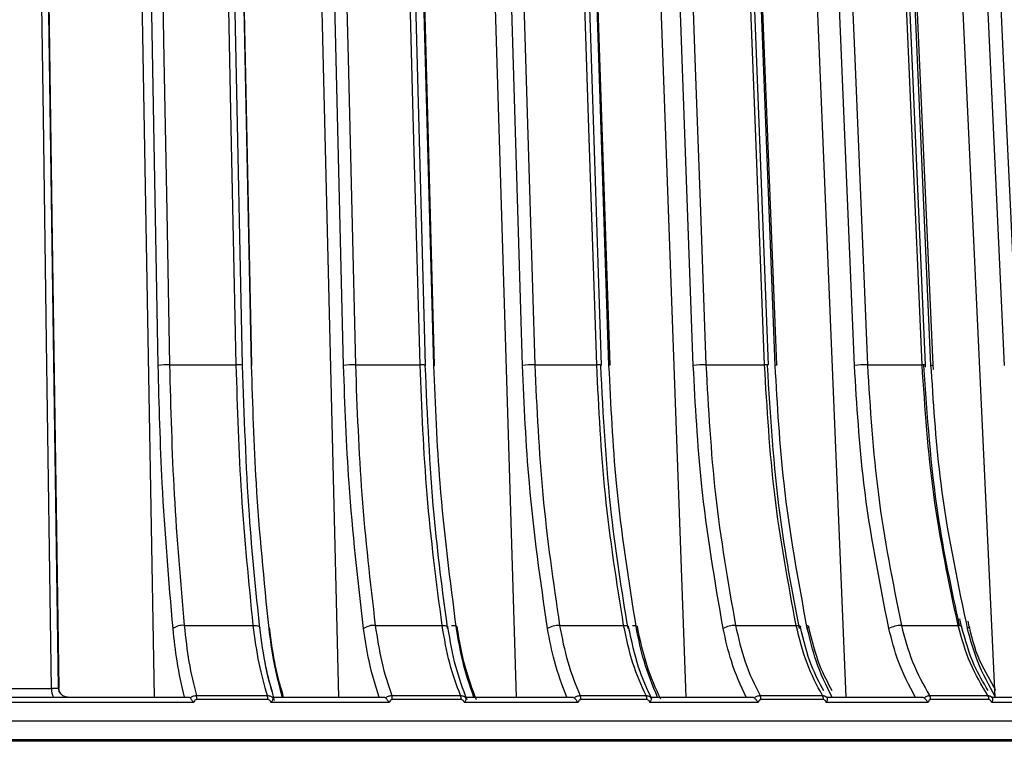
# Model space of a CAD drawing. Header units: millimetres. Extents: x -266 to 52, y -697 to -250.
# Tile 23 of 27: x -64 to -11, y -442 to -402. Entities that reach past the tile are written whole.
import ezdxf

# ---------------------------------------------------------------- set-up
doc = ezdxf.new("R2010")
doc.units = ezdxf.units.MM

msp = doc.modelspace()

# ---------------------------------------------------------------- linework, layer by layer
at = {"color": 7, "linetype": 'Continuous', "lineweight": 25}
for p, q in [((-56.873, -439.147), (-57.855, -384.334)), ((-46.857, -439.147), (-48.183, -384.334)), ((-37.191, -439.147), (-38.849, -384.334)), ((-27.962, -439.147), (-29.937, -384.334)), ((-19.254, -439.147), (-21.528, -384.334)), ((-11.146, -439.147), (-13.698, -384.334)), ((-56.063, -421.075), (-52.431, -421.075)), ((-45.948, -421.075), (-42.433, -421.075)), ((-36.191, -421.075), (-32.825, -421.075)), ((-26.881, -421.075), (-23.694, -421.075)), ((-18.101, -421.075), (-15.122, -421.075)), ((-14.929, -421.208), (-14.937, -421.087)), ((-14.616, -421.385), (-14.64, -421.11)), ((-14.509, -421.342), (-14.526, -421.087)), ((-12.976, -435.301), (-13.065, -434.892)), ((-55.264, -435.245), (-51.505, -435.245)), ((-44.869, -435.245), (-41.231, -435.245)), ((-34.842, -435.245), (-31.358, -435.245)), ((-25.273, -435.245), (-21.974, -435.245)), ((-16.25, -435.245), (-13.166, -435.245)), ((-12.653, -435.421), (-12.712, -435.098)), ((-12.554, -435.301), (-12.617, -435.009)), ((-11.106, -438.777), (-11.853, -437.42)), ((-70.048, -439.147), (-55.043, -439.147)), ((-66.849, -438.682), (-62.475, -438.682)), ((-62.089, -438.647), (-62.086, -438.661)), ((-62.089, -438.647), (-62.088, -438.665)), ((-54.601, -439.06), (-50.735, -439.06)), ((-50.411, -439.147), (-44.422, -439.147)), ((-43.973, -439.06), (-40.232, -439.06)), ((-39.939, -439.147), (-34.173, -439.147)), ((-33.721, -439.06), (-30.138, -439.06)), ((-29.88, -439.147), (-24.388, -439.147)), ((-23.938, -439.06), (-20.546, -439.06)), ((-20.324, -439.147), (-15.157, -439.147)), ((-14.713, -439.06), (-11.542, -439.06)), ((-11.358, -439.147), (-6.563, -439.147)), ((-54.755, -439.447), (-70.009, -439.447)), ((-50.706, -439.28), (-54.575, -439.28)), ((-44.113, -439.447), (-50.529, -439.447)), ((-40.194, -439.28), (-43.939, -439.28)), ((-33.846, -439.447), (-40.023, -439.447)), ((-30.093, -439.28), (-33.679, -439.28)), ((-24.046, -439.447), (-29.929, -439.447)), ((-20.493, -439.28), (-23.888, -439.28)), ((-14.803, -439.447), (-20.338, -439.447)), ((-11.481, -439.28), (-14.655, -439.28)), ((-6.2, -439.447), (-11.337, -439.447)), ((-207.365, -441.447), (36.423, -441.447)), ((36.418, -441.548), (-207.36, -441.548))]:
    msp.add_line(p, q, dxfattribs=at)
at = {"color": 7, "linetype": 'Continuous', "lineweight": 25, "flags": 128}
for points in [[(-62.475, -438.682), (-62.746, -419.826), (-62.922, -407.624), (-63.098, -395.423), (-63.273, -383.222)], [(-62.095, -438.663), (-62.478, -412.009), (-62.892, -383.241)], [(-62.886, -383.257), (-62.439, -414.275), (-62.089, -438.647)], [(-56.678, -421.11), (-57.057, -399.912), (-57.356, -383.257)], [(-56.741, -383.222), (-56.511, -396.092), (-56.362, -404.42), (-56.212, -412.748), (-56.063, -421.075)], [(-52.431, -421.075), (-52.699, -408.205), (-52.871, -399.878), (-53.044, -391.55), (-53.217, -383.222)], [(-52.091, -421.093), (-52.471, -402.758), (-52.876, -383.239)], [(-51.597, -421.11), (-52.044, -399.912), (-52.395, -383.257)], [(-51.585, -421.093), (-51.971, -402.757), (-52.382, -383.25)], [(-46.593, -421.11), (-47.106, -399.912), (-47.509, -383.257)], [(-46.864, -383.222), (-46.553, -396.092), (-46.351, -404.42), (-46.15, -412.748), (-45.948, -421.075)], [(-42.433, -421.075), (-42.78, -408.205), (-43.004, -399.878), (-43.229, -391.55), (-43.453, -383.222)], [(-42.133, -421.091), (-42.627, -402.756), (-43.153, -383.238)], [(-41.678, -421.11), (-42.255, -399.912), (-42.709, -383.257)], [(-41.644, -421.091), (-42.144, -402.756), (-42.676, -383.238)], [(-36.861, -421.11), (-37.502, -399.912), (-38.006, -383.257)], [(-37.336, -383.222), (-36.947, -396.092), (-36.695, -404.42), (-36.443, -412.748), (-36.191, -421.075)], [(-32.825, -421.075), (-33.248, -408.205), (-33.522, -399.878), (-33.796, -391.55), (-34.07, -383.222)], [(-32.564, -421.09), (-33.167, -402.755), (-33.809, -383.236)], [(-32.155, -421.11), (-32.858, -399.912), (-33.41, -383.257)], [(-32.098, -421.09), (-32.706, -402.755), (-33.353, -383.236)], [(-27.569, -421.11), (-28.333, -399.912), (-28.933, -383.257)], [(-28.244, -383.222), (-27.781, -396.092), (-27.481, -404.42), (-27.181, -412.748), (-26.881, -421.075)], [(-23.694, -421.075), (-24.189, -408.205), (-24.51, -399.878), (-24.831, -391.55), (-25.152, -383.222)], [(-23.472, -421.088), (-24.178, -402.753), (-24.93, -383.235)], [(-23.115, -421.11), (-23.937, -399.912), (-24.583, -383.257)], [(-23.031, -421.088), (-23.742, -402.753), (-24.499, -383.24)], [(-18.802, -421.11), (-19.681, -399.912), (-20.372, -383.257)], [(-19.671, -383.222), (-19.137, -396.092), (-18.791, -404.42), (-18.446, -412.748), (-18.101, -421.075)], [(-15.122, -421.075), (-15.686, -408.205), (-16.05, -399.878), (-16.415, -391.55), (-16.78, -383.222)], [(-14.937, -421.087), (-15.74, -402.752), (-16.595, -383.234)], [(-14.64, -421.11), (-15.574, -399.912), (-16.307, -383.257)], [(-14.526, -421.087), (-15.334, -402.752), (-16.194, -383.233)], [(-10.638, -421.11), (-11.625, -399.912), (-12.4, -383.257)], [(-11.693, -383.222), (-11.094, -396.092), (-10.706, -404.42), (-10.318, -412.748), (-9.931, -421.075)], [(-52.091, -421.093), (-52.081, -421.097), (-52.082, -421.103), (-52.102, -421.11)], [(-51.585, -421.093), (-51.575, -421.097), (-51.577, -421.103), (-51.597, -421.11)], [(-42.133, -421.091), (-42.126, -421.097), (-42.136, -421.103), (-42.165, -421.11)], [(-41.644, -421.091), (-41.637, -421.097), (-41.648, -421.103), (-41.678, -421.11)], [(-32.098, -421.09), (-32.096, -421.091), (-32.097, -421.097), (-32.117, -421.103), (-32.155, -421.11)], [(-23.031, -421.088), (-23.029, -421.091), (-23.039, -421.097), (-23.068, -421.103), (-23.115, -421.11)], [(-51.505, -435.245), (-51.414, -435.248), (-51.332, -435.258), (-51.262, -435.274), (-51.207, -435.296), (-51.169, -435.323), (-51.149, -435.354), (-51.148, -435.387), (-51.166, -435.421)], [(-41.231, -435.245), (-41.144, -435.248), (-41.068, -435.258), (-41.004, -435.274), (-40.957, -435.296), (-40.927, -435.323), (-40.917, -435.347)], [(-40.727, -435.245), (-40.64, -435.248), (-40.564, -435.258), (-40.501, -435.274), (-40.454, -435.296), (-40.425, -435.323), (-40.414, -435.354), (-40.422, -435.387), (-40.45, -435.421)], [(-31.358, -435.245), (-31.276, -435.248), (-31.205, -435.258), (-31.149, -435.274), (-31.11, -435.296), (-31.089, -435.323), (-31.086, -435.333)], [(-30.876, -435.245), (-30.794, -435.248), (-30.724, -435.258), (-30.669, -435.274), (-30.63, -435.296), (-30.609, -435.323), (-30.607, -435.354), (-30.624, -435.387), (-30.66, -435.421)], [(-21.974, -435.245), (-21.898, -435.248), (-21.835, -435.258), (-21.786, -435.274), (-21.756, -435.296), (-21.745, -435.316)], [(-21.39, -435.256), (-21.38, -435.258), (-21.333, -435.274), (-21.302, -435.296), (-21.29, -435.323), (-21.297, -435.354), (-21.323, -435.387), (-21.366, -435.421)], [(-13.166, -435.245), (-13.096, -435.248), (-13.04, -435.258), (-13, -435.274), (-12.978, -435.296), (-12.975, -435.302)], [(-12.554, -435.3), (-12.553, -435.323), (-12.569, -435.354), (-12.602, -435.387), (-12.653, -435.421)]]:
    msp.add_lwpolyline(points, dxfattribs=at)
at = {"color": 7, "linetype": 'Continuous', "lineweight": 25}
for centre, radius, start, end in [((-56.154, -424.945), 3.871, 88.6587, 97.7746), ((-52.356, -422.952), 1.878, 81.8698, 92.2942), ((-46.02, -425.776), 4.701, 89.1252, 97.0027), ((-42.359, -422.52), 1.447, 80.9992, 92.9371), ((-36.241, -426.628), 5.553, 89.4888, 96.4125), ((-32.76, -422.254), 1.18, 80.4771, 93.1827), ((-26.905, -427.484), 6.408, 89.7874, 95.9534), ((-23.631, -421.913), 0.84, 79.045, 94.2708), ((-18.095, -428.328), 7.253, 90.046, 95.5924), ((-15.064, -421.639), 0.567, 77.0706, 95.8822), ((-14.624, -420.894), 0.216, 265.9581, 297.0157), ((-55.342, -436.108), 0.867, 84.8663, 127.5585), ((-44.929, -436.259), 1.016, 86.6341, 124.4356), ((-34.88, -436.411), 1.167, 88.1142, 121.9558), ((-25.287, -436.563), 1.318, 89.4029, 119.9748), ((-16.235, -436.711), 1.466, 90.5737, 118.3877), ((-61.839, -438.787), 0.645, 170.6142, 213.9968), ((-55.426, -439.266), 0.851, 359.0712, 14.0393), ((-51.467, -439.266), 0.761, 358.9825, 15.7529), ((-44.585, -439.267), 0.646, 358.8499, 18.7126), ((-40.792, -439.267), 0.597, 358.7902, 20.3277), ((-34.21, -439.268), 0.531, 358.7116, 23.0955), ((-30.594, -439.268), 0.501, 358.6829, 24.5943), ((-24.347, -439.269), 0.459, 358.6587, 27.1434), ((-20.932, -439.269), 0.44, 358.6597, 28.5135), ((-15.066, -439.27), 0.411, 358.6856, 30.8266), ((-11.879, -439.271), 0.398, 358.7127, 32.0607)]:
    msp.add_arc(centre, radius, start, end, dxfattribs=at)
for points, knots in [([(-55.87, -435.421), (-56.093, -432.81), (-56.492, -428.144), (-56.621, -423.26), (-56.678, -421.11)], [0, 0, 0, 0, 0.559687, 1, 1, 1, 1]), ([(-56.063, -421.075), (-55.999, -423.446), (-55.867, -428.282), (-55.468, -432.894), (-55.264, -435.245)], [0, 0, 0, 0, 0.4901968, 1, 1, 1, 1]), ([(-51.505, -435.245), (-51.741, -432.894), (-52.203, -428.282), (-52.356, -423.446), (-52.431, -421.075)], [0, 0, 0, 0, 0.509803, 1, 1, 1, 1]), ([(-52.102, -421.11), (-52.011, -423.843), (-51.849, -428.727), (-51.375, -433.375), (-51.166, -435.421)], [0, 0, 0, 0, 0.559687, 1, 1, 1, 1]), ([(-50.647, -435.421), (-50.91, -432.81), (-51.379, -428.144), (-51.53, -423.26), (-51.597, -421.11)], [0, 0, 0, 0, 0.559687, 1, 1, 1, 1]), ([(-45.503, -435.421), (-45.805, -432.81), (-46.343, -428.144), (-46.517, -423.26), (-46.593, -421.11)], [0, 0, 0, 0, 0.559687, 1, 1, 1, 1]), ([(-45.948, -421.075), (-45.861, -423.446), (-45.683, -428.282), (-45.144, -432.894), (-44.869, -435.245)], [0, 0, 0, 0, 0.490197, 1, 1, 1, 1]), ([(-41.231, -435.245), (-41.537, -432.894), (-42.138, -428.282), (-42.336, -423.446), (-42.433, -421.075)], [0, 0, 0, 0, 0.5098032, 1, 1, 1, 1]), ([(-42.165, -421.11), (-42.047, -423.843), (-41.837, -428.727), (-41.222, -433.375), (-40.951, -435.421)], [0, 0, 0, 0, 0.559687, 1, 1, 1, 1]), ([(-40.45, -435.421), (-40.789, -432.81), (-41.396, -428.144), (-41.592, -423.26), (-41.678, -421.11)], [0, 0, 0, 0, 0.559687, 1, 1, 1, 1]), ([(-35.498, -435.421), (-35.875, -432.81), (-36.549, -428.144), (-36.766, -423.26), (-36.861, -421.11)], [0, 0, 0, 0, 0.5596873, 1, 1, 1, 1]), ([(-36.191, -421.075), (-36.082, -423.446), (-35.86, -428.282), (-35.186, -432.894), (-34.842, -435.245)], [0, 0, 0, 0, 0.490197, 1, 1, 1, 1]), ([(-31.358, -435.245), (-31.731, -432.894), (-32.464, -428.282), (-32.706, -423.446), (-32.825, -421.075)], [0, 0, 0, 0, 0.509803, 1, 1, 1, 1]), ([(-32.62, -421.11), (-32.477, -423.843), (-32.22, -428.727), (-31.469, -433.375), (-31.138, -435.421)], [0, 0, 0, 0, 0.559687, 1, 1, 1, 1]), ([(-30.66, -435.421), (-31.073, -432.81), (-31.812, -428.144), (-32.05, -423.26), (-32.155, -421.11)], [0, 0, 0, 0, 0.559687, 1, 1, 1, 1]), ([(-25.946, -435.421), (-26.395, -432.81), (-27.197, -428.144), (-27.455, -423.26), (-27.569, -421.11)], [0, 0, 0, 0, 0.559687, 1, 1, 1, 1]), ([(-26.881, -421.075), (-26.751, -423.446), (-26.486, -428.282), (-25.683, -432.894), (-25.273, -435.245)], [0, 0, 0, 0, 0.490197, 1, 1, 1, 1]), ([(-21.974, -435.245), (-22.412, -432.894), (-23.271, -428.282), (-23.555, -423.446), (-23.694, -421.075)], [0, 0, 0, 0, 0.509803, 1, 1, 1, 1]), ([(-23.554, -421.11), (-23.386, -423.843), (-23.085, -428.727), (-22.205, -433.375), (-21.818, -435.421)], [0, 0, 0, 0, 0.559687, 1, 1, 1, 1]), ([(-21.366, -435.421), (-21.85, -432.81), (-22.714, -428.144), (-22.992, -423.26), (-23.115, -421.11)], [0, 0, 0, 0, 0.5596873, 1, 1, 1, 1]), ([(-16.932, -435.421), (-17.449, -432.81), (-18.373, -428.144), (-18.671, -423.26), (-18.802, -421.11)], [0, 0, 0, 0, 0.5596873, 1, 1, 1, 1]), ([(-18.101, -421.075), (-17.951, -423.446), (-17.646, -428.282), (-16.721, -432.894), (-16.25, -435.245)], [0, 0, 0, 0, 0.490197, 1, 1, 1, 1]), ([(-13.166, -435.245), (-13.664, -432.894), (-14.641, -428.282), (-14.964, -423.446), (-15.122, -421.075)], [0, 0, 0, 0, 0.509803, 1, 1, 1, 1]), ([(-15.049, -421.11), (-14.858, -423.844), (-14.522, -428.669), (-13.535, -433.261), (-13.107, -435.251)], [0, 0, 0, 0, 0.566538, 1, 1, 1, 1]), ([(-12.712, -435.098), (-13.239, -432.594), (-14.18, -428.123), (-14.483, -423.443), (-14.616, -421.385)], [0, 0, 0, 0, 0.560212, 1, 1, 1, 1]), ([(-55.248, -439.147), (-55.392, -438.519), (-55.649, -437.397), (-55.803, -436.024), (-55.87, -435.421)], [0, 0, 0, 0, 0.560781, 1, 1, 1, 1]), ([(-55.264, -435.245), (-55.186, -435.928), (-55.023, -437.349), (-54.745, -438.475), (-54.601, -439.06)], [0, 0, 0, 0, 0.480094, 1, 1, 1, 1]), ([(-50.735, -439.06), (-50.896, -438.498), (-51.218, -437.376), (-51.409, -435.955), (-51.505, -435.245)], [0, 0, 0, 0, 0.5, 1, 1, 1, 1]), ([(-50.434, -438.971), (-50.569, -438.502), (-50.872, -437.45), (-51.049, -436.106), (-51.147, -435.362)], [0, 0, 0, 0, 0.446008, 1, 1, 1, 1]), ([(-50.341, -439.328), (-50.51, -438.748), (-50.849, -437.587), (-51.047, -436.103), (-51.147, -435.362)], [0, 0, 0, 0, 0.500286, 1, 1, 1, 1]), ([(-49.915, -439.147), (-50.085, -438.519), (-50.387, -437.397), (-50.568, -436.024), (-50.647, -435.421)], [0, 0, 0, 0, 0.560781, 1, 1, 1, 1]), ([(-49.904, -438.97), (-50.041, -438.501), (-50.348, -437.449), (-50.528, -436.106), (-50.627, -435.361)], [0, 0, 0, 0, 0.445989, 1, 1, 1, 1]), ([(-49.853, -439.163), (-50.009, -438.634), (-50.336, -437.523), (-50.527, -436.104), (-50.627, -435.361)], [0, 0, 0, 0, 0.476802, 1, 1, 1, 1]), ([(-44.663, -439.147), (-44.858, -438.519), (-45.205, -437.397), (-45.412, -436.024), (-45.503, -435.421)], [0, 0, 0, 0, 0.560781, 1, 1, 1, 1]), ([(-44.869, -435.245), (-44.764, -435.928), (-44.544, -437.349), (-44.168, -438.475), (-43.973, -439.06)], [0, 0, 0, 0, 0.480094, 1, 1, 1, 1]), ([(-40.232, -439.06), (-40.441, -438.498), (-40.86, -437.376), (-41.107, -435.955), (-41.231, -435.245)], [0, 0, 0, 0, 0.5, 1, 1, 1, 1]), ([(-39.878, -439.287), (-40.096, -438.712), (-40.532, -437.562), (-40.788, -436.088), (-40.916, -435.351)], [0, 0, 0, 0, 0.499997, 1, 1, 1, 1]), ([(-39.503, -439.147), (-39.723, -438.519), (-40.114, -437.397), (-40.347, -436.024), (-40.45, -435.421)], [0, 0, 0, 0, 0.560781, 1, 1, 1, 1]), ([(-39.366, -439.285), (-39.586, -438.71), (-40.026, -437.56), (-40.285, -436.087), (-40.414, -435.35)], [0, 0, 0, 0, 0.499977, 1, 1, 1, 1]), ([(-34.448, -439.147), (-34.691, -438.519), (-35.125, -437.397), (-35.384, -436.024), (-35.498, -435.421)], [0, 0, 0, 0, 0.560781, 1, 1, 1, 1]), ([(-34.842, -435.245), (-34.71, -435.928), (-34.435, -437.349), (-33.966, -438.475), (-33.721, -439.06)], [0, 0, 0, 0, 0.480094, 1, 1, 1, 1]), ([(-30.138, -439.06), (-30.394, -438.498), (-30.905, -437.376), (-31.207, -435.955), (-31.358, -435.245)], [0, 0, 0, 0, 0.5, 1, 1, 1, 1]), ([(-29.827, -439.249), (-30.083, -438.697), (-30.611, -437.558), (-30.924, -436.092), (-31.085, -435.336)], [0, 0, 0, 0, 0.484719, 1, 1, 1, 1]), ([(-29.508, -439.147), (-29.775, -438.519), (-30.251, -437.397), (-30.535, -436.024), (-30.66, -435.421)], [0, 0, 0, 0, 0.560781, 1, 1, 1, 1]), ([(-29.337, -439.248), (-29.604, -438.675), (-30.135, -437.533), (-30.45, -436.066), (-30.606, -435.335)], [0, 0, 0, 0, 0.501955, 1, 1, 1, 1]), ([(-24.694, -439.147), (-24.984, -438.519), (-25.502, -437.397), (-25.81, -436.024), (-25.946, -435.421)], [0, 0, 0, 0, 0.560781, 1, 1, 1, 1]), ([(-25.273, -435.245), (-25.116, -435.928), (-24.789, -437.349), (-24.229, -438.475), (-23.938, -439.06)], [0, 0, 0, 0, 0.480094, 1, 1, 1, 1]), ([(-20.546, -439.06), (-20.846, -438.498), (-21.445, -437.376), (-21.798, -435.955), (-21.974, -435.245)], [0, 0, 0, 0, 0.5, 1, 1, 1, 1]), ([(-20.476, -438.801), (-20.71, -438.362), (-21.25, -437.349), (-21.565, -436.053), (-21.744, -435.319)], [0, 0, 0, 0, 0.433793, 1, 1, 1, 1]), ([(-20.019, -439.147), (-20.331, -438.519), (-20.888, -437.397), (-21.22, -436.024), (-21.366, -435.421)], [0, 0, 0, 0, 0.560781, 1, 1, 1, 1]), ([(-20.014, -438.801), (-20.25, -438.362), (-20.793, -437.348), (-21.111, -436.052), (-21.291, -435.318)], [0, 0, 0, 0, 0.434118, 1, 1, 1, 1]), ([(-15.492, -439.147), (-15.826, -438.519), (-16.421, -437.397), (-16.776, -436.024), (-16.932, -435.421)], [0, 0, 0, 0, 0.5607812, 1, 1, 1, 1]), ([(-16.25, -435.245), (-16.069, -435.928), (-15.692, -437.349), (-15.048, -438.475), (-14.713, -439.06)], [0, 0, 0, 0, 0.480094, 1, 1, 1, 1]), ([(-11.542, -439.06), (-11.883, -438.498), (-12.564, -437.376), (-12.966, -435.955), (-13.166, -435.245)], [0, 0, 0, 0, 0.5, 1, 1, 1, 1]), ([(-11.536, -438.779), (-11.802, -438.34), (-12.414, -437.329), (-12.772, -436.037), (-12.975, -435.305)], [0, 0, 0, 0, 0.434299, 1, 1, 1, 1]), ([(-11.123, -439.147), (-11.478, -438.519), (-12.11, -437.397), (-12.488, -436.024), (-12.653, -435.421)], [0, 0, 0, 0, 0.560781, 1, 1, 1, 1]), ([(-11.853, -437.42), (-11.855, -437.416), (-12.186, -436.818), (-12.37, -436.059), (-12.553, -435.305)], [0, 0, 0, 0, 0.006689, 1, 1, 1, 1]), ([(-62.086, -438.661), (-62.105, -438.665), (-62.144, -438.673), (-62.288, -438.68), (-62.413, -438.681), (-62.475, -438.682)], [0, 0, 0, 0, 0.334262, 0.667454, 1, 1, 1, 1]), ([(-61.6, -439.147), (-61.62, -439.146), (-61.659, -439.144), (-61.753, -439.119), (-61.854, -439.076), (-61.946, -439.011), (-62.014, -438.932), (-62.073, -438.817), (-62.081, -438.723), (-62.086, -438.661)], [0, 0, 0, 0, 0.1813506, 0.3412325, 0.4751599, 0.5891803, 0.6957886, 0.8002281, 1, 1, 1, 1]), ([(-61.898, -439.032), (-61.908, -439.023), (-61.927, -439.006), (-61.963, -438.968), (-61.996, -438.925), (-62.022, -438.881), (-62.063, -438.789), (-62.075, -438.718), (-62.086, -438.661)], [0, 0, 0, 0, 0.121942, 0.244017, 0.353088, 0.458307, 0.564284, 1, 1, 1, 1]), ([(-55.043, -439.147), (-55.023, -439.149), (-54.985, -439.152), (-54.955, -439.176), (-54.941, -439.187)], [0, 0, 0, 0, 0.501334, 1, 1, 1, 1]), ([(-54.941, -439.187), (-54.891, -439.153), (-54.815, -439.101), (-54.695, -439.065), (-54.632, -439.061), (-54.601, -439.06)], [0, 0, 0, 0, 0.480439, 0.736529, 1, 1, 1, 1]), ([(-50.735, -439.06), (-50.704, -439.061), (-50.642, -439.065), (-50.532, -439.101), (-50.469, -439.153), (-50.428, -439.187)], [0, 0, 0, 0, 0.263471, 0.519561, 1, 1, 1, 1]), ([(-50.428, -439.187), (-50.427, -439.176), (-50.426, -439.152), (-50.416, -439.149), (-50.411, -439.147)], [0, 0, 0, 0, 0.498932, 1, 1, 1, 1]), ([(-44.422, -439.147), (-44.401, -439.149), (-44.358, -439.152), (-44.325, -439.176), (-44.308, -439.187)], [0, 0, 0, 0, 0.501334, 1, 1, 1, 1]), ([(-44.308, -439.187), (-44.259, -439.153), (-44.183, -439.101), (-44.065, -439.065), (-44.004, -439.061), (-43.973, -439.06)], [0, 0, 0, 0, 0.480439, 0.736529, 1, 1, 1, 1]), ([(-40.232, -439.06), (-40.202, -439.061), (-40.143, -439.065), (-40.038, -439.101), (-39.979, -439.153), (-39.941, -439.187)], [0, 0, 0, 0, 0.263471, 0.5195608, 1, 1, 1, 1]), ([(-34.173, -439.147), (-34.15, -439.149), (-34.104, -439.152), (-34.067, -439.176), (-34.049, -439.187)], [0, 0, 0, 0, 0.5013338, 1, 1, 1, 1]), ([(-34.049, -439.187), (-34, -439.153), (-33.925, -439.101), (-33.81, -439.065), (-33.751, -439.061), (-33.721, -439.06)], [0, 0, 0, 0, 0.480439, 0.736529, 1, 1, 1, 1]), ([(-30.138, -439.06), (-30.11, -439.061), (-30.054, -439.065), (-29.955, -439.101), (-29.901, -439.153), (-29.866, -439.187)], [0, 0, 0, 0, 0.263471, 0.519561, 1, 1, 1, 1]), ([(-24.388, -439.147), (-24.364, -439.149), (-24.315, -439.152), (-24.275, -439.176), (-24.255, -439.187)], [0, 0, 0, 0, 0.501334, 1, 1, 1, 1]), ([(-24.255, -439.187), (-24.207, -439.153), (-24.133, -439.101), (-24.023, -439.065), (-23.967, -439.061), (-23.938, -439.06)], [0, 0, 0, 0, 0.480439, 0.736529, 1, 1, 1, 1]), ([(-20.546, -439.06), (-20.519, -439.061), (-20.466, -439.065), (-20.375, -439.101), (-20.326, -439.153), (-20.295, -439.187)], [0, 0, 0, 0, 0.263471, 0.519561, 1, 1, 1, 1]), ([(-20.295, -439.187), (-20.301, -439.176), (-20.314, -439.152), (-20.321, -439.149), (-20.324, -439.147)], [0, 0, 0, 0, 0.498932, 1, 1, 1, 1]), ([(-15.157, -439.147), (-15.131, -439.149), (-15.08, -439.152), (-15.037, -439.176), (-15.015, -439.187)], [0, 0, 0, 0, 0.501334, 1, 1, 1, 1]), ([(-15.015, -439.187), (-14.969, -439.153), (-14.897, -439.101), (-14.792, -439.065), (-14.739, -439.061), (-14.713, -439.06)], [0, 0, 0, 0, 0.4804392, 0.736529, 1, 1, 1, 1]), ([(-11.542, -439.06), (-11.517, -439.061), (-11.468, -439.065), (-11.384, -439.101), (-11.342, -439.153), (-11.314, -439.187)], [0, 0, 0, 0, 0.263471, 0.5195608, 1, 1, 1, 1]), ([(-11.314, -439.187), (-11.323, -439.176), (-11.341, -439.152), (-11.352, -439.149), (-11.358, -439.147)], [0, 0, 0, 0, 0.498932, 1, 1, 1, 1]), ([(-54.941, -439.187), (-54.928, -439.203), (-54.902, -439.233), (-54.856, -439.298), (-54.807, -439.372), (-54.772, -439.422), (-54.755, -439.447)], [0, 0, 0, 0, 0.2360748, 0.4796934, 0.7335442, 1, 1, 1, 1]), ([(-54.575, -439.28), (-54.599, -439.284), (-54.647, -439.292), (-54.716, -439.352), (-54.74, -439.411), (-54.755, -439.447)], [0, 0, 0, 0, 0.279609, 0.560001, 1, 1, 1, 1]), ([(-50.529, -439.447), (-50.537, -439.424), (-50.554, -439.377), (-50.597, -439.323), (-50.65, -439.287), (-50.687, -439.282), (-50.706, -439.28)], [0, 0, 0, 0, 0.281116, 0.559961, 0.780263, 1, 1, 1, 1]), ([(-50.428, -439.187), (-50.429, -439.203), (-50.429, -439.233), (-50.448, -439.298), (-50.48, -439.372), (-50.512, -439.422), (-50.529, -439.447)], [0, 0, 0, 0, 0.236075, 0.479693, 0.733544, 1, 1, 1, 1]), ([(-44.308, -439.187), (-44.294, -439.203), (-44.264, -439.233), (-44.215, -439.298), (-44.164, -439.372), (-44.13, -439.422), (-44.113, -439.447)], [0, 0, 0, 0, 0.236075, 0.479693, 0.733544, 1, 1, 1, 1]), ([(-43.939, -439.28), (-43.962, -439.284), (-44.009, -439.292), (-44.075, -439.352), (-44.099, -439.411), (-44.113, -439.447)], [0, 0, 0, 0, 0.279609, 0.560001, 1, 1, 1, 1]), ([(-40.023, -439.447), (-40.031, -439.424), (-40.048, -439.377), (-40.09, -439.323), (-40.14, -439.287), (-40.176, -439.282), (-40.194, -439.28)], [0, 0, 0, 0, 0.281116, 0.559961, 0.780263, 1, 1, 1, 1]), ([(-39.941, -439.187), (-39.939, -439.203), (-39.936, -439.233), (-39.949, -439.298), (-39.976, -439.372), (-40.007, -439.422), (-40.023, -439.447)], [0, 0, 0, 0, 0.236075, 0.479693, 0.733544, 1, 1, 1, 1]), ([(-34.049, -439.187), (-34.032, -439.203), (-33.999, -439.233), (-33.948, -439.298), (-33.896, -439.372), (-33.863, -439.422), (-33.846, -439.447)], [0, 0, 0, 0, 0.2360748, 0.4796934, 0.7335442, 1, 1, 1, 1]), ([(-33.679, -439.28), (-33.701, -439.284), (-33.746, -439.292), (-33.81, -439.352), (-33.832, -439.411), (-33.846, -439.447)], [0, 0, 0, 0, 0.279609, 0.560001, 1, 1, 1, 1]), ([(-29.929, -439.447), (-29.937, -439.424), (-29.953, -439.377), (-29.993, -439.323), (-30.041, -439.287), (-30.076, -439.282), (-30.093, -439.28)], [0, 0, 0, 0, 0.281116, 0.559961, 0.780263, 1, 1, 1, 1]), ([(-29.866, -439.187), (-29.862, -439.203), (-29.854, -439.233), (-29.862, -439.298), (-29.885, -439.372), (-29.914, -439.422), (-29.929, -439.447)], [0, 0, 0, 0, 0.2360748, 0.4796934, 0.7335442, 1, 1, 1, 1]), ([(-24.255, -439.187), (-24.237, -439.203), (-24.201, -439.233), (-24.147, -439.298), (-24.094, -439.372), (-24.063, -439.422), (-24.046, -439.447)], [0, 0, 0, 0, 0.236075, 0.479693, 0.733544, 1, 1, 1, 1]), ([(-23.888, -439.28), (-23.909, -439.284), (-23.952, -439.292), (-24.012, -439.352), (-24.033, -439.411), (-24.046, -439.447)], [0, 0, 0, 0, 0.279609, 0.560001, 1, 1, 1, 1]), ([(-20.338, -439.447), (-20.346, -439.424), (-20.36, -439.377), (-20.398, -439.323), (-20.444, -439.287), (-20.476, -439.282), (-20.493, -439.28)], [0, 0, 0, 0, 0.281116, 0.559961, 0.780263, 1, 1, 1, 1]), ([(-20.295, -439.187), (-20.289, -439.203), (-20.276, -439.233), (-20.279, -439.298), (-20.297, -439.372), (-20.324, -439.422), (-20.338, -439.447)], [0, 0, 0, 0, 0.2360748, 0.4796934, 0.7335442, 1, 1, 1, 1]), ([(-15.015, -439.187), (-14.996, -439.203), (-14.957, -439.233), (-14.901, -439.298), (-14.849, -439.372), (-14.819, -439.422), (-14.803, -439.447)], [0, 0, 0, 0, 0.236075, 0.479693, 0.733544, 1, 1, 1, 1]), ([(-14.655, -439.28), (-14.675, -439.284), (-14.714, -439.292), (-14.771, -439.352), (-14.791, -439.411), (-14.803, -439.447)], [0, 0, 0, 0, 0.279609, 0.560001, 1, 1, 1, 1]), ([(-11.337, -439.447), (-11.344, -439.424), (-11.358, -439.377), (-11.393, -439.323), (-11.435, -439.287), (-11.466, -439.282), (-11.481, -439.28)], [0, 0, 0, 0, 0.281116, 0.559961, 0.780263, 1, 1, 1, 1]), ([(-11.314, -439.187), (-11.306, -439.203), (-11.289, -439.233), (-11.286, -439.298), (-11.299, -439.372), (-11.324, -439.422), (-11.337, -439.447)], [0, 0, 0, 0, 0.236075, 0.479693, 0.733544, 1, 1, 1, 1]), ([(35.423, -440.447), (35.322, -440.447), (35.12, -440.447), (33.498, -440.447), (30.954, -440.447), (27.456, -440.447), (23.113, -440.447), (17.727, -440.447), (11.263, -440.447), (3.734, -440.447), (-4.317, -440.447), (-12.764, -440.447), (-21.455, -440.447), (-30.254, -440.447), (-38.984, -440.447), (-47.546, -440.447), (-56.648, -440.447), (-66.189, -440.447), (-76.04, -440.447), (-82.405, -440.447), (-85.471, -440.447)], [0, 0, 0, 0, 0.0593725, 0.1184881, 0.1770965, 0.23496, 0.2918595, 0.3475981, 0.4115609, 0.4734441, 0.5330701, 0.5903135, 0.6460695, 0.6992396, 0.749827, 0.7978671, 0.8434209, 0.8994432, 0.9515569, 1, 1, 1, 1])]:
    msp.add_open_spline(points, degree=3, knots=knots, dxfattribs=at)

doc.saveas('drawing.dxf')
